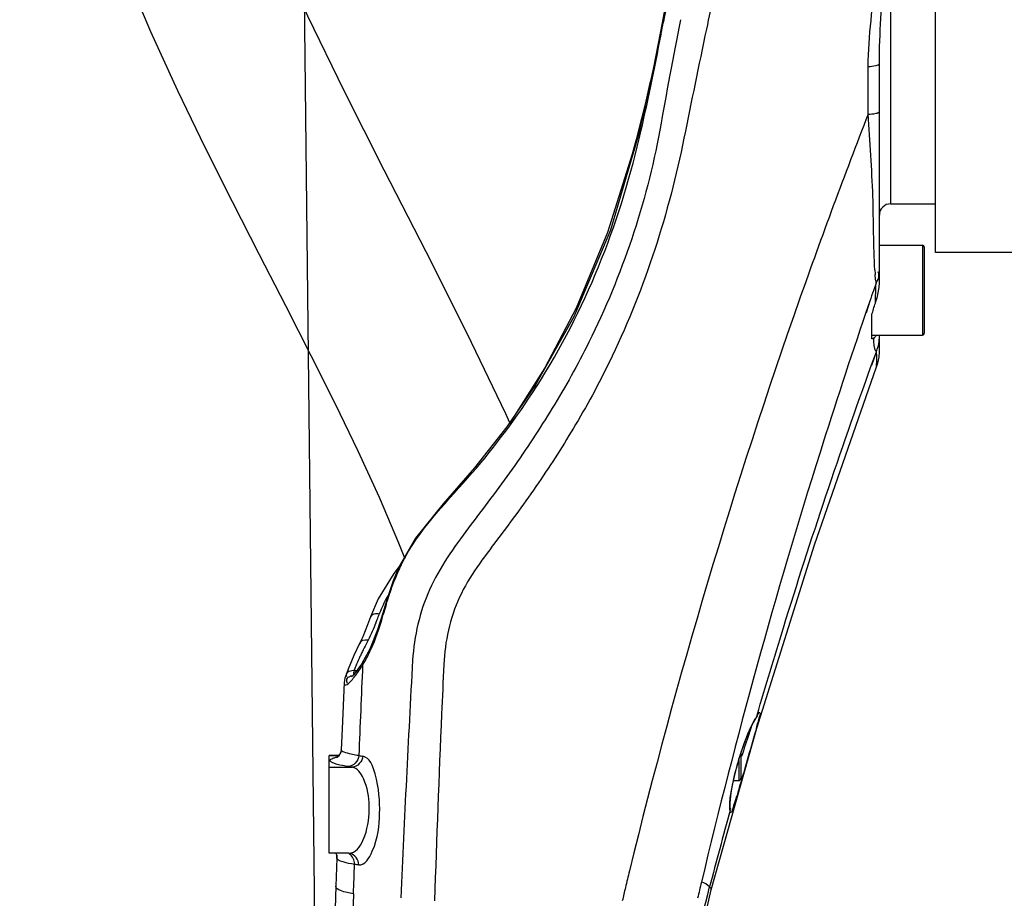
# Model space of a CAD drawing. Header units: millimetres. Extents: x 0 to 12486, y 0 to 8400.
# Tile 15 of 111: x 2713 to 2977, y 6155 to 6390. Entities that reach past the tile are written whole.
import ezdxf

# ---------------------------------------------------------------- set-up
doc = ezdxf.new("R2010")
doc.units = ezdxf.units.MM
doc.header["$LTSCALE"] = 653.4
doc.layers.get('0').update_dxf_attribs({"linetype": 'CONTINUOUS'})
for name, color, linetype in [('304102000126DXF_CONTINUOUS_LINE', 7, 'CONTINUOUS'), ('304103000240DXF_CONTINUOUS_LINE', 7, 'CONTINUOUS'), ('304107000022DXF_CONTINUOUS_LINE', 7, 'CONTINUOUS'), ('501023000204DXF_CONTINUOUS_LINE', 7, 'CONTINUOUS'), ('DRW0004_DXF_DIMENSION', 7, 'CONTINUOUS'), ('R25-1800XIANDXF_CONTINUOUS_LINE', 7, 'CONTINUOUS')]:
    doc.layers.add(name, color=color, linetype=linetype)
doc.styles.get("Standard").update_dxf_attribs({"font": 'txt', "width": 0.7})
doc.dimstyles.new('DIMSTYLE_2', dxfattribs={"dimtxt": 100, "dimasz": 60, "dimexe": 1.5, "dimexo": 0, "dimgap": 1.25, "dimtad": 1, "dimdsep": 46, "dimtxsty": 'Standard', "dimblk": '_FILLED', "dimblk1": '_FILLED', "dimblk2": '_FILLED', "dimcen": 0.09, "dimclrt": 5, "dimazin": 2, "dimtp": 0.5, "dimtm": 0.5, "dimtfac": 1, "dimtofl": 0, "dimtmove": 0, "dimatfit": 3, "dimldrblk": '_FILLED', "dimfxl": 0, "dimtolj": 1, "dimarcsym": 0})

# ---------------------------------------------------------------- blocks, each defined once
blk = doc.blocks.new('_FILLED')
at = {"color": 0, "linetype": 'ByBlock'}
blk.add_solid([(0, 0), (-1, 0.1167), (-1, -0.1167)], dxfattribs=at)
blk = doc.blocks.new('*D6')
at = {"layer": 'DRW0004_DXF_DIMENSION', "color": 2, "linetype": 'Continuous'}
for p, q in [((3058.17, 6790.92), (3059.33, 6687.84)), ((2794.28, 5977.38), (2785.64, 6744.76)), ((3059, 6717.84), (2922.49, 6716.3)), ((2922.49, 6716.3), (2332.61, 6709.65)), ((2785.98, 6714.76), (2922.49, 6716.3))]:
    blk.add_line(p, q, dxfattribs=at)
at = {"layer": 'DRW0004_DXF_DIMENSION', "color": 2, "linetype": 'Continuous', "xscale": 60, "yscale": 60, "zscale": 60}
for p, rotation in [((3059, 6717.84), 0.6455197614), ((2785.98, 6714.76), 180.6455197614)]:
    blk.add_blockref('_FILLED', p, dxfattribs=dict(at, rotation=rotation))
at = {"layer": 'DRW0004_DXF_DIMENSION', "color": 5, "linetype": 'Continuous', "insert": (2751.17, 6839.38), "char_height": 100, "width": 420, "attachment_point": 3, "rotation": 0.6455, "line_spacing_factor": 0.9}
blk.add_mtext('273.04', dxfattribs=at)

msp = doc.modelspace()

# ---------------------------------------------------------------- linework, layer by layer
at = {"layer": '304102000126DXF_CONTINUOUS_LINE', "color": 7, "linetype": 'Continuous'}
for p, q in [((2958.172, 6327.55), (2958.172, 6479.553)), ((3010.172, 6327.549), (2958.172, 6327.549))]:
    msp.add_line(p, q, dxfattribs=at)
at = {"layer": '304103000240DXF_CONTINUOUS_LINE', "color": 9, "linetype": 'Continuous'}
for p, q in [((2946.172, 6491.403), (2946.172, 6340.549)), ((2884.587, 6386.116), (2884.842, 6385.809)), ((2884.842, 6385.809), (2884.889, 6386.06)), ((2940.172, 6364.488), (2940.172, 6377.236)), ((2878.974, 6357.908), (2879.052, 6358.244)), ((2878.974, 6357.908), (2879.05, 6358.244)), ((2942.291, 6319.356), (2941.588, 6317.33)), ((2942.291, 6319.356), (2941.6, 6317.322)), ((2940.625, 6314.539), (2939.57, 6311.465)), ((2940.65, 6314.522), (2939.605, 6311.442)), ((2941.086, 6297.497), (2942.367, 6301.026)), ((2941.121, 6297.482), (2942.368, 6301.026)), ((2851.481, 6291.594), (2851.681, 6291.927)), ((2851.481, 6291.594), (2851.691, 6291.921)), ((2814.795, 6243.472), (2814.894, 6243.011)), ((2810.554, 6231.477), (2810.602, 6230.849)), ((2805.342, 6218.568), (2805.08, 6217.308)), ((2802.804, 6215.847), (2803.498, 6215.847)), ((2910.384, 6203.583), (2910.165, 6203.056)), ((2910.383, 6203.584), (2910.498, 6203.964)), ((2910.385, 6203.583), (2910.497, 6203.964)), ((2796.172, 6193.173), (2798.753, 6193.173)), ((2796.172, 6190.033), (2802.27, 6190.033)), ((2907.393, 6190.339), (2906.908, 6188.669)), ((2907.567, 6190.937), (2907.393, 6190.339)), ((2903.267, 6178.468), (2903.326, 6179.398)), ((2798.221, 6165.682), (2798.161, 6166.397))]:
    msp.add_line(p, q, dxfattribs=at)
at = {"layer": '304103000240DXF_CONTINUOUS_LINE', "color": 7, "linetype": 'Continuous'}
for p, q in [((2885.857, 6392.687), (2885.041, 6388.482)), ((2885.041, 6388.482), (2884.587, 6386.116)), ((2943.172, 6319.476), (2943.172, 6378.062)), ((2881.961, 6373.207), (2880.731, 6367.962)), ((2880.731, 6367.962), (2879.68, 6363.661)), ((2879.68, 6363.661), (2878.164, 6357.73)), ((2878.164, 6357.73), (2877.114, 6353.792)), ((2946.172, 6340.549), (2958.172, 6340.549)), ((2941.172, 6309.663), (2941.172, 6310.91)), ((2941.172, 6304.469), (2941.172, 6305.649)), ((2943.172, 6301.728), (2943.172, 6305.467)), ((2943.182, 6302.69), (2943.172, 6304.762)), ((2943.179, 6301.266), (2943.182, 6302.69)), ((2943.177, 6300.877), (2943.179, 6301.266)), ((2853.764, 6296.748), (2845.161, 6283.145)), ((2845.161, 6283.145), (2844.38, 6282.077)), ((2815.042, 6243.903), (2813.427, 6241.779)), ((2813.427, 6241.779), (2809.266, 6235.015)), ((2809.266, 6235.015), (2807.174, 6230.188)), ((2810.554, 6231.478), (2810.554, 6231.477)), ((2804.28, 6223.071), (2802.76, 6219.851)), ((2805.109, 6224.893), (2804.278, 6223.069)), ((2804.28, 6223.071), (2804.278, 6223.069)), ((2802.76, 6219.851), (2801.175, 6216.258)), ((2805.342, 6218.568), (2804.733, 6217.608)), ((2805.344, 6218.571), (2805.342, 6218.568)), ((2801.175, 6216.258), (2800.39, 6214.056)), ((2803.066, 6215.276), (2802.507, 6214.625)), ((2800.148, 6212.68), (2799.602, 6200.275)), ((2909.54, 6202.021), (2910.15, 6203.033)), ((2910.165, 6203.056), (2910.15, 6203.033)), ((2910.615, 6203.811), (2910.676, 6203.91)), ((2799.602, 6200.275), (2799.365, 6194.708)), ((2898.237, 6157.309), (2910.404, 6200.517)), ((2799.365, 6194.703), (2799.365, 6194.708)), ((2798.762, 6193.189), (2796.172, 6193.189)), ((2796.172, 6167.053), (2796.172, 6193.185)), ((2798.243, 6192.663), (2798.19, 6192.634)), ((2905.307, 6190.947), (2905.81, 6192.642)), ((2903.301, 6179.559), (2903.275, 6180.299)), ((2903.319, 6179.428), (2903.301, 6179.559)), ((2903.326, 6179.398), (2903.319, 6179.428)), ((2903.386, 6178.937), (2903.326, 6179.398)), ((2801.434, 6167.049), (2796.172, 6167.049)), ((2797.905, 6167.049), (2798.152, 6166.441)), ((2798.215, 6165.745), (2797.94, 6158.232)), ((2798.161, 6166.397), (2798.152, 6166.441)), ((2801.439, 6167.049), (2801.44, 6167.049)), ((2801.644, 6167.032), (2801.641, 6167.033))]:
    msp.add_line(p, q, dxfattribs=at)
for points in [[(2884.587, 6386.116), (2882.765, 6376.936), (2880.513, 6366.493), (2878.613, 6358.344)], [(2878.613, 6358.343), (2871.277, 6333.537), (2861.526, 6310.363), (2851.31, 6292.152)], [(2877.114, 6353.792), (2870.512, 6332.853), (2862.156, 6312.675), (2853.764, 6296.748)], [(2942.866, 6298.362), (2942.959, 6298.768), (2943.037, 6299.188), (2943.099, 6299.621), (2943.144, 6300.07), (2943.169, 6300.492), (2943.175, 6300.726), (2943.177, 6300.798), (2943.177, 6300.877)], [(2910.404, 6200.517), (2925.797, 6249.445), (2942.431, 6297.021)], [(2942.431, 6297.022), (2942.515, 6297.246), (2942.645, 6297.6), (2942.761, 6297.973), (2942.866, 6298.362)], [(2851.309, 6292.151), (2843.639, 6280.94), (2834.986, 6270.011), (2826.578, 6260.398), (2819.234, 6251.24), (2814.795, 6243.472)], [(2814.795, 6243.472), (2813.28, 6239.851), (2811.51, 6234.757), (2810.554, 6231.478)], [(2810.554, 6231.477), (2809.071, 6226.702), (2806.991, 6221.615), (2805.344, 6218.571)], [(2807.174, 6230.188), (2806.415, 6228.104), (2805.109, 6224.893)], [(2804.733, 6217.608), (2803.811, 6216.259), (2803.066, 6215.276)], [(2800.4, 6214.093), (2800.345, 6213.891), (2800.197, 6213.181), (2800.148, 6212.68)], [(2802.507, 6214.625), (2802.158, 6214.278), (2802.097, 6214.227)], [(2905.81, 6192.642), (2907.074, 6196.39), (2908.386, 6199.656), (2909.54, 6202.021)], [(2910.165, 6203.056), (2910.283, 6203.24), (2910.615, 6203.811)], [(2799.365, 6194.703), (2799.25, 6194.033), (2798.647, 6192.99), (2798.243, 6192.663)], [(2903.275, 6180.299), (2903.352, 6181.534), (2903.564, 6183.206), (2903.925, 6185.255), (2904.436, 6187.605), (2905.089, 6190.165), (2905.307, 6190.947)], [(2903.379, 6178.927), (2903.394, 6178.847), (2903.386, 6178.937)], [(2798.161, 6166.397), (2798.197, 6166.178), (2798.215, 6165.746)], [(2801.434, 6167.049), (2801.59, 6167.04), (2801.641, 6167.033)], [(2797.94, 6158.232), (2796.101, 6098.562), (2794.86, 6037.023), (2794.285, 5977.378)], [(2884.684, 6066.694), (2886.872, 6096.705), (2891.614, 6128.205), (2898.237, 6157.309)]]:
    msp.add_lwpolyline(points, dxfattribs=at)
at = {"layer": '304103000240DXF_CONTINUOUS_LINE', "color": 9, "linetype": 'Continuous'}
for centre, radius, start, end in [((3948.452, 6165.612), 1074.592, 167.582937, 168.099916), ((4233.73, 6134.291), 1372.137, 169.053073, 169.308612), ((4131.972, 6140.925), 1266.593, 168.671929, 170.030894), ((5737.761, 5786.33), 2903.658, 168.057196, 168.643272), ((2235.209, 6507.869), 661, 346.917054, 349.358749), ((3001.943, 6326.201), 60.073, 183.24891, 184.34879), ((2962.946, 6322.501), 20.893, 187.01546, 188.65663), ((2990.955, 6305.836), 49.311, 181.36215, 181.57339), ((2856.495, 6224.185), 45.662, 151.18411, 155.19213), ((2855.433, 6224.69), 44.486, 155.20753, 155.6789), ((2905.277, 6205.225), 98.081, 163.14163, 164.5179), ((2734.948, 6258.456), 79.491, 338.619, 339.76729), ((2836.368, 6221.068), 28.601, 158.04979, 159.75469), ((2915.127, 6202.466), 108.31, 164.50228, 164.80827), ((2738.97, 6256.886), 75.174, 337.8832, 338.61549), ((3171.741, 6039.888), 408.981, 153.24822, 153.57521), ((2944.156, 6152.953), 154.858, 153.56473, 154.31842), ((2772.805, 6236.937), 37.783, 331.24715, 333.99482), ((2885.078, 6181.408), 89.285, 154.34483, 155.03422), ((2778.962, 6233.55), 30.756, 328.12278, 331.26007), ((8995.27, 5880.208), 6186.11, 176.8639533, 177.4525541), ((2802.767, 6212.939), 2.908, 89.27922, 92.24463), ((11301.785, 5845.624), 8504.83, 177.4952207, 177.6581792), ((7958.428, 5983.77), 5136.977, 177.392477, 177.539745), ((7586.1, 5999.313), 4764.325, 177.534276, 178.135097), ((2920.22, 6196.943), 11.869, 145.97878, 148.37393), ((2808.159, 6228.687), 105.964, 344.7893, 345.37827), ((2845.272, 6220.26), 66.551, 342.85342, 343.09954), ((2855.089, 6497.88), 308.98, 260.49331, 260.69317), ((4380.492, 5772.965), 1531.869, 164.650213, 165.440572), ((2800.125, 6164.521), 2.715, 58.90755, 62.20416), ((2855.969, 6528.369), 368.036, 261.71258, 261.88587), ((3398.764, 6034.31), 537.861, 166.23101, 166.71447), ((3441.875, 6029.435), 561.501, 166.61928, 167.07466), ((8923.291, 5932.256), 6124.761, 177.9040985, 179.5659288)]:
    msp.add_arc(centre, radius, start, end, dxfattribs=at)
at = {"layer": '304103000240DXF_CONTINUOUS_LINE', "color": 7, "linetype": 'Continuous'}
msp.add_arc((2946.172, 6337.549), 3, 90, 180, dxfattribs=at)
at = {"layer": '304103000240DXF_CONTINUOUS_LINE', "color": 9, "linetype": 'Continuous'}
for points in [[(2940.172, 6377.236), (2940.172, 6385.435), (2941.699, 6393.585), (2941.7, 6401.784)], [(2943.172, 6378.062), (2943.172, 6386.072), (2943.936, 6394.071), (2943.936, 6402.081)], [(2884.889, 6386.06), (2885.063, 6386.989), (2885.237, 6387.919), (2885.413, 6388.849)], [(2851.691, 6291.921), (2864.565, 6311.94), (2873.527, 6334.738), (2878.974, 6357.908)], [(2942.209, 6319.949), (2942.139, 6320.513), (2942.087, 6321.079), (2942.043, 6321.646)], [(2942.11, 6314.026), (2942.198, 6315.802), (2942.172, 6317.582), (2942.291, 6319.356)], [(2941.588, 6317.33), (2941.266, 6316.4), (2940.945, 6315.47), (2940.625, 6314.539)], [(2941.816, 6302.511), (2941.71, 6303.162), (2941.68, 6303.823), (2941.662, 6304.482)], [(2942.368, 6301.026), (2942.722, 6301.927), (2942.99, 6302.873), (2943.11, 6303.834)], [(2811.411, 6233.669), (2812.376, 6236.85), (2813.526, 6239.983), (2814.894, 6243.011)], [(2811.868, 6235.915), (2811.105, 6234.576), (2810.416, 6233.189), (2809.84, 6231.759)], [(2808.497, 6231.018), (2807.981, 6230.961), (2807.352, 6230.676), (2807.181, 6230.186)], [(2808.612, 6228.583), (2807.978, 6227.024), (2807.291, 6225.485), (2806.535, 6223.982)], [(2806.535, 6223.982), (2805.771, 6224.115), (2804.117, 6223.808), (2804.39, 6223.082)], [(2804.136, 6219.093), (2803.82, 6218.413), (2803.512, 6217.729), (2803.232, 6217.033)], [(2802.653, 6215.845), (2802.1, 6215.824), (2801.507, 6215.694), (2801.064, 6215.362)], [(2803.465, 6214.934), (2804.032, 6215.705), (2804.567, 6216.5), (2805.08, 6217.308)], [(2909.373, 6201.845), (2909.605, 6202.294), (2909.849, 6202.737), (2910.114, 6203.167)], [(2804.057, 6193.141), (2804.009, 6191.776), (2802.564, 6190.231), (2801.199, 6190.208)], [(2805.121, 6192.971), (2805.075, 6191.607), (2803.634, 6190.056), (2802.27, 6190.033)], [(2903.179, 6179.895), (2903.195, 6180.557), (2903.257, 6181.217), (2903.337, 6181.874)], [(2802.921, 6164.184), (2802.956, 6165.185), (2802.384, 6166.329), (2801.526, 6166.846)], [(2804.023, 6164.011), (2804.066, 6165.292), (2802.909, 6166.829), (2801.643, 6167.031)], [(2802.623, 6156.253), (2802.722, 6158.897), (2802.824, 6161.54), (2802.926, 6164.183)], [(2875.297, 6157.913), (2875.018, 6156.729), (2874.739, 6155.545), (2874.476, 6154.357)], [(2897.815, 6158.052), (2897.196, 6158.644), (2896.449, 6159.179), (2895.617, 6159.378)]]:
    msp.add_open_spline(points, degree=3, dxfattribs=at)
for points, knots in [([(2940.172, 6377.236), (2940.884, 6377.236), (2941.752, 6377.303), (2943.172, 6377.71), (2943.172, 6378.062)], [0, 0, 0, 0, 0.6693289, 1, 1, 1, 1]), ([(2880.769, 6367.954), (2880.763, 6367.955), (2880.757, 6367.954), (2880.745, 6367.96), (2880.745, 6367.958)], [0, 0, 0, 0, 0.7492505, 1, 1, 1, 1]), ([(2940.172, 6364.488), (2940.883, 6364.488), (2941.737, 6364.559), (2943.172, 6364.931), (2943.172, 6365.279)], [0, 0, 0, 0, 0.6720356, 1, 1, 1, 1]), ([(2940.172, 6364.488), (2933.828, 6348.206), (2909.252, 6281.916), (2889.036, 6214.012), (2876.359, 6162.326)], [0, 0, 0, 0, 0.2471907, 1, 1, 1, 1]), ([(2941.967, 6322.797), (2941.59, 6329.374), (2941.711, 6343.302), (2940.604, 6357.178), (2940.172, 6364.488)], [0, 0, 0, 0, 0.473592, 1, 1, 1, 1]), ([(2884.504, 6360.194), (2880.857, 6340.616), (2872.242, 6314.936), (2859.285, 6291.667), (2855.761, 6285.964)], [0, 0, 0, 0, 0.7481544, 1, 1, 1, 1]), ([(2890.956, 6358.11), (2886.944, 6338.054), (2878.425, 6311.657), (2865.531, 6287.506), (2861.994, 6281.583)], [0, 0, 0, 0, 0.7477869, 1, 1, 1, 1]), ([(2877.189, 6353.783), (2877.174, 6353.785), (2877.16, 6353.785), (2877.129, 6353.793), (2877.128, 6353.788)], [0, 0, 0, 0, 0.7437635, 1, 1, 1, 1]), ([(2942.291, 6319.356), (2942.706, 6319.982), (2943.273, 6321.023), (2942.96, 6322.074), (2942.832, 6322.348)], [0, 0, 0, 0, 0.7129265, 1, 1, 1, 1]), ([(2939.57, 6311.465), (2935.334, 6299.075), (2918.862, 6248.927), (2904.81, 6197.986), (2895.617, 6159.378)], [0, 0, 0, 0, 0.2480859, 1, 1, 1, 1]), ([(2943.11, 6303.834), (2943.13, 6303.994), (2943.16, 6304.305), (2943.172, 6304.617), (2943.172, 6304.769)], [0, 0, 0, 0, 0.5149865, 1, 1, 1, 1]), ([(2941.975, 6301.801), (2941.942, 6301.911), (2941.882, 6302.146), (2941.837, 6302.385), (2941.816, 6302.511)], [0, 0, 0, 0, 0.4731224, 1, 1, 1, 1]), ([(2942.368, 6301.026), (2942.279, 6301.12), (2942.123, 6301.372), (2942.022, 6301.646), (2941.975, 6301.801)], [0, 0, 0, 0, 0.4444322, 1, 1, 1, 1]), ([(2942.429, 6300.853), (2942.428, 6300.892), (2942.424, 6300.957), (2942.396, 6301.025), (2942.373, 6301.041)], [0, 0, 0, 0, 0.5851429, 1, 1, 1, 1]), ([(2942.43, 6297.019), (2942.404, 6296.946), (2942.505, 6299.536), (2942.478, 6299.653), (2942.429, 6300.853)], [0, 0, 0, 0, 0.0601994, 1, 1, 1, 1]), ([(2853.818, 6296.751), (2853.808, 6296.752), (2853.794, 6296.753), (2853.778, 6296.747), (2853.775, 6296.742)], [0, 0, 0, 0, 0.6242345, 1, 1, 1, 1]), ([(2910.497, 6203.964), (2912.777, 6211.755), (2922.238, 6243.167), (2932.687, 6274.282), (2941.086, 6297.497)], [0, 0, 0, 0, 0.2474489, 1, 1, 1, 1]), ([(2816.487, 6246.195), (2821.082, 6254.552), (2834.952, 6268.176), (2846.286, 6283.554), (2851.481, 6291.594)], [0, 0, 0, 0, 0.4990695, 1, 1, 1, 1]), ([(2851.319, 6292.145), (2851.279, 6292.08), (2851.298, 6291.856), (2851.409, 6291.692), (2851.481, 6291.595)], [0, 0, 0, 0, 0.3865818, 1, 1, 1, 1]), ([(2855.761, 6285.964), (2852.341, 6280.442), (2845.246, 6269.493), (2833.339, 6254.081), (2821.767, 6238.123), (2818.881, 6225.072), (2818.424, 6218.632)], [0, 0, 0, 0, 0.2499709, 0.5010062, 0.7515242, 1, 1, 1, 1]), ([(2861.994, 6281.583), (2858.83, 6276.285), (2852.214, 6265.816), (2841.24, 6250.935), (2829.731, 6236.133), (2827.05, 6223.614), (2826.77, 6217.473)], [0, 0, 0, 0, 0.2499401, 0.50054, 0.7510199, 1, 1, 1, 1]), ([(2806.763, 6220.371), (2807.128, 6221.116), (2808.662, 6224.51), (2809.835, 6228.06), (2810.602, 6230.849)], [0, 0, 0, 0, 0.2229783, 1, 1, 1, 1]), ([(2809.534, 6230.965), (2809.361, 6231.001), (2809.015, 6231.045), (2808.666, 6231.037), (2808.497, 6231.018)], [0, 0, 0, 0, 0.5096624, 1, 1, 1, 1]), ([(2800.349, 6212.081), (2800.706, 6211.864), (2802.144, 6213.221), (2802.862, 6214.115), (2803.465, 6214.934)], [0, 0, 0, 0, 0.2910705, 1, 1, 1, 1]), ([(2801.064, 6215.362), (2800.907, 6215.244), (2800.606, 6214.909), (2800.685, 6214.452), (2800.776, 6214.26)], [0, 0, 0, 0, 0.4800804, 1, 1, 1, 1]), ([(2802.804, 6215.847), (2802.745, 6215.647), (2802.658, 6215.303), (2802.632, 6214.942), (2802.655, 6214.796)], [0, 0, 0, 0, 0.5865914, 1, 1, 1, 1]), ([(2803.232, 6217.033), (2803.146, 6216.819), (2802.994, 6216.427), (2802.859, 6216.029), (2802.804, 6215.847)], [0, 0, 0, 0, 0.5486194, 1, 1, 1, 1]), ([(2800.147, 6212.678), (2800.142, 6212.55), (2800.144, 6212.328), (2800.272, 6212.127), (2800.349, 6212.081)], [0, 0, 0, 0, 0.5870067, 1, 1, 1, 1]), ([(2801.595, 6214.229), (2801.281, 6214.101), (2800.554, 6213.691), (2800.78, 6212.831), (2800.988, 6212.541)], [0, 0, 0, 0, 0.4883148, 1, 1, 1, 1]), ([(2802.162, 6214.401), (2802.065, 6214.38), (2801.873, 6214.332), (2801.687, 6214.267), (2801.595, 6214.229)], [0, 0, 0, 0, 0.5011324, 1, 1, 1, 1]), ([(2910.632, 6203.955), (2910.77, 6204.2), (2910.872, 6204.851), (2911.497, 6204.388), (2910.844, 6203.3), (2910.837, 6202.499), (2910.691, 6201.938)], [0, 0, 0, 0, 0.2278356, 0.2778032, 0.5318055, 1, 1, 1, 1]), ([(2905.279, 6190.947), (2905.577, 6191.994), (2906.719, 6195.703), (2908.09, 6199.362), (2909.373, 6201.845)], [0, 0, 0, 0, 0.2802675, 1, 1, 1, 1]), ([(2910.386, 6203.583), (2910.434, 6203.64), (2910.52, 6203.761), (2910.596, 6203.89), (2910.632, 6203.955)], [0, 0, 0, 0, 0.5002809, 1, 1, 1, 1]), ([(2908.865, 6200.639), (2908.698, 6200.097), (2907.867, 6197.508), (2906.99, 6194.936), (2906.298, 6192.9)], [0, 0, 0, 0, 0.2089393, 1, 1, 1, 1]), ([(2910.41, 6200.885), (2910.216, 6200.171), (2909.288, 6196.849), (2908.322, 6193.538), (2907.567, 6190.937)], [0, 0, 0, 0, 0.2146735, 1, 1, 1, 1]), ([(2804.057, 6193.141), (2802.879, 6193.33), (2801.598, 6193.626), (2799.354, 6194.224), (2799.365, 6194.703)], [0, 0, 0, 0, 0.7134927, 1, 1, 1, 1]), ([(2796.905, 6191.29), (2796.672, 6191.407), (2796.006, 6191.932), (2796.805, 6192.314), (2797.088, 6192.43)], [0, 0, 0, 0, 0.4603705, 1, 1, 1, 1]), ([(2801.199, 6190.208), (2800.709, 6190.289), (2799.264, 6190.562), (2797.782, 6190.848), (2796.905, 6191.29)], [0, 0, 0, 0, 0.3356309, 1, 1, 1, 1]), ([(2797.088, 6192.43), (2797.184, 6192.468), (2797.392, 6192.545), (2797.604, 6192.611), (2797.718, 6192.644)], [0, 0, 0, 0, 0.463778, 1, 1, 1, 1]), ([(2797.718, 6192.644), (2797.833, 6192.677), (2798.076, 6192.743), (2798.321, 6192.803), (2798.45, 6192.832)], [0, 0, 0, 0, 0.473501, 1, 1, 1, 1]), ([(2804.023, 6164.011), (2805.701, 6163.752), (2809.156, 6169.717), (2809.863, 6177.75), (2809.396, 6186.134), (2807.007, 6192.673), (2805.121, 6192.971)], [0, 0, 0, 0, 0.1602714, 0.4825761, 0.8197876, 1, 1, 1, 1]), ([(2802.27, 6190.033), (2802.09, 6190.062), (2801.735, 6190.119), (2801.38, 6190.178), (2801.206, 6190.208)], [0, 0, 0, 0, 0.50746, 1, 1, 1, 1]), ([(2802.636, 6167.386), (2804.177, 6168.245), (2806.39, 6172.613), (2807.148, 6179.533), (2806.274, 6185.898), (2803.688, 6189.852), (2802.27, 6190.033)], [0, 0, 0, 0, 0.2109155, 0.5305812, 0.8290776, 1, 1, 1, 1]), ([(2903.337, 6181.874), (2903.417, 6182.537), (2903.885, 6185.598), (2904.616, 6188.613), (2905.279, 6190.947)], [0, 0, 0, 0, 0.2160368, 1, 1, 1, 1]), ([(2906.908, 6188.669), (2906.708, 6187.981), (2905.99, 6185.519), (2905.27, 6183.056), (2904.725, 6181.29)], [0, 0, 0, 0, 0.2792669, 1, 1, 1, 1]), ([(2904.725, 6181.29), (2904.52, 6180.626), (2904.084, 6179.503), (2903.917, 6178.478), (2903.26, 6177.609), (2903.351, 6178.276), (2903.268, 6178.468)], [0, 0, 0, 0, 0.4801725, 0.7702736, 0.855786, 1, 1, 1, 1]), ([(2903.266, 6178.468), (2903.224, 6178.672), (2903.175, 6179.148), (2903.172, 6179.626), (2903.179, 6179.895)], [0, 0, 0, 0, 0.4351575, 1, 1, 1, 1]), ([(2798.221, 6165.682), (2798.233, 6165.621), (2798.314, 6165.489), (2798.431, 6165.397), (2798.501, 6165.35)], [0, 0, 0, 0, 0.4251808, 1, 1, 1, 1]), ([(2798.501, 6165.35), (2798.584, 6165.294), (2798.779, 6165.187), (2798.985, 6165.1), (2799.1, 6165.056)], [0, 0, 0, 0, 0.4459527, 1, 1, 1, 1]), ([(2799.1, 6165.056), (2799.321, 6164.971), (2800.57, 6164.576), (2801.864, 6164.352), (2802.921, 6164.184)], [0, 0, 0, 0, 0.1813038, 1, 1, 1, 1]), ([(2801.435, 6167.049), (2801.637, 6167.049), (2802.057, 6167.112), (2802.446, 6167.28), (2802.636, 6167.386)], [0, 0, 0, 0, 0.4807409, 1, 1, 1, 1]), ([(2802.627, 6156.252), (2801.437, 6156.419), (2799.939, 6156.638), (2797.919, 6157.689), (2797.939, 6158.231)], [0, 0, 0, 0, 0.6889548, 1, 1, 1, 1]), ([(2884.41, 6067.221), (2884.715, 6075.641), (2886.73, 6106.229), (2892.231, 6136.549), (2897.815, 6158.052)], [0, 0, 0, 0, 0.2749673, 1, 1, 1, 1]), ([(2898.237, 6157.309), (2898.273, 6157.446), (2898.128, 6157.751), (2897.929, 6157.953), (2897.815, 6158.052)], [0, 0, 0, 0, 0.4823954, 1, 1, 1, 1])]:
    msp.add_open_spline(points, degree=3, knots=knots, dxfattribs=at)
at = {"layer": '304103000240DXF_CONTINUOUS_LINE', "color": 7, "linetype": 'Continuous'}
for points in [[(2942.11, 6314.026), (2942.52, 6315.239), (2942.869, 6316.483), (2943.046, 6317.751)], [(2943.046, 6317.751), (2943.126, 6318.322), (2943.172, 6318.9), (2943.172, 6319.476)], [(2941.172, 6310.91), (2941.445, 6311.96), (2941.762, 6312.999), (2942.11, 6314.026)]]:
    msp.add_open_spline(points, degree=3, dxfattribs=at)
for points, knots in [([(2941.657, 6304.664), (2941.577, 6304.611), (2941.423, 6304.523), (2941.251, 6304.475), (2941.172, 6304.469)], [0, 0, 0, 0, 0.5498755, 1, 1, 1, 1]), ([(2941.853, 6304.816), (2941.821, 6304.788), (2941.758, 6304.735), (2941.691, 6304.686), (2941.657, 6304.664)], [0, 0, 0, 0, 0.5130559, 1, 1, 1, 1]), ([(2942.36, 6305.439), (2942.285, 6305.317), (2942.131, 6305.097), (2941.947, 6304.9), (2941.853, 6304.816)], [0, 0, 0, 0, 0.5325147, 1, 1, 1, 1])]:
    msp.add_open_spline(points, degree=3, knots=knots, dxfattribs=at)
at = {"layer": '304107000022DXF_CONTINUOUS_LINE', "color": 7, "linetype": 'Continuous'}
for p, q in [((2943.172, 6329.467), (2954.672, 6329.467)), ((2955.172, 6328.967), (2955.172, 6305.967)), ((2941.172, 6305.649), (2941.172, 6309.663)), ((2941.172, 6305.467), (2954.672, 6305.467))]:
    msp.add_line(p, q, dxfattribs=at)
at = {"layer": '304107000022DXF_CONTINUOUS_LINE', "color": 9, "linetype": 'Continuous'}
msp.add_line((2954.672, 6329.467), (2954.672, 6305.467), dxfattribs=at)
at = {"layer": '304107000022DXF_CONTINUOUS_LINE', "color": 7, "linetype": 'Continuous'}
for centre, start, end in [((2954.672, 6328.967), 0, 90), ((2954.672, 6305.967), 270, 360)]:
    msp.add_arc(centre, 0.5, start, end, dxfattribs=at)
at = {"layer": '501023000204DXF_CONTINUOUS_LINE', "color": 9, "linetype": 'Continuous'}
msp.add_line((2905.572, 6191.839), (2905.572, 6186.494), dxfattribs=at)
at = {"layer": '501023000204DXF_CONTINUOUS_LINE', "color": 7, "linetype": 'Continuous'}
for p, q in [((2906.172, 6193.715), (2906.172, 6187.094)), ((2904.195, 6186.494), (2905.572, 6186.494))]:
    msp.add_line(p, q, dxfattribs=at)
msp.add_arc((2905.572, 6187.094), 0.6, 270, 360, dxfattribs=at)
at = {"layer": 'R25-1800XIANDXF_CONTINUOUS_LINE', "color": 7, "linetype": 'Continuous'}
for points in [[(2844.394, 6282.045), (2843.346, 6284.473), (2833.055, 6305.943), (2822.028, 6327.752), (2810.834, 6349.536), (2800.128, 6370.695), (2790.464, 6390.685), (2781.98, 6409.644), (2774.723, 6427.93), (2768.892, 6445.695), (2764.84, 6462.926), (2763.19, 6477.078)], [(2723.235, 6475.047), (2724.776, 6460.053), (2728.968, 6440.037), (2734.732, 6421.042), (2741.341, 6403.274), (2748.377, 6386.593), (2755.617, 6370.789), (2762.928, 6355.678), (2770.224, 6341.118), (2777.424, 6327.028), (2784.458, 6313.351), (2791.257, 6300.049), (2797.737, 6287.126), (2803.836, 6274.547), (2809.523, 6262.191), (2814.708, 6250.027), (2816.239, 6245.999)]]:
    msp.add_lwpolyline(points, dxfattribs=at)

# ---------------------------------------------------------------- dimensions: what is measured, and where the dimension line sits
at = {"layer": 'DRW0004_DXF_DIMENSION', "color": 2, "linetype": 'Continuous'}
dim = msp.add_linear_dim(base=(3058.995, 6717.839), p1=(2794.285, 5977.378), p2=(3058.172, 6790.919), angle=0.64552, dimstyle='DIMSTYLE_2', dxfattribs=at)
dim.commit()
dim.dimension.update_dxf_attribs({"geometry": '*D6', "text_midpoint": (2544.781, 6712.045), "dimtype": 160})

doc.saveas('drawing.dxf')
